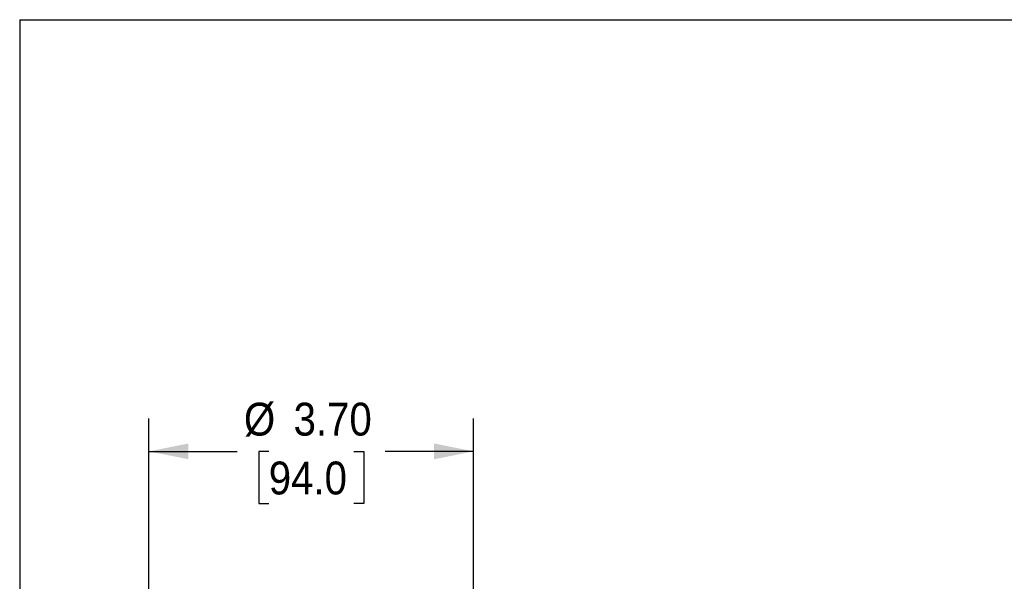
# Model space of a CAD drawing. Header units: inches. Extents: x 0 to 33, y 0 to 25.5.
# Tile 5 of 16: x 0 to 11.2, y 19.1 to 25.5. Entities that reach past the tile are written whole.
import ezdxf

# ---------------------------------------------------------------- set-up
doc = ezdxf.new("R2010")
doc.units = ezdxf.units.IN
doc.header["$LTSCALE"] = 3
doc.header["$MEASUREMENT"] = 0
doc.linetypes.add('SLD-Solid', pattern=[0])
doc.layers.add('DIMENSIONS', color=140, linetype='SLD-Solid', lineweight=25)
doc.layers.add('SLD-DEFPOINTS', color=7, linetype='Continuous')
doc.styles.add('SLDTEXTSTYLE0', font='GOTHIC.TTF', dxfattribs={"width": 0.913})
doc.dimstyles.new('SLDDIMSTYLE1', dxfattribs={"dimtxt": 0.375, "dimasz": 0.45, "dimexe": 0, "dimexo": 0.0625, "dimgap": 0.09375, "dimtad": 0, "dimtih": 1, "dimtoh": 1, "dimrnd": 1e-09, "dimzin": 4, "dimdsep": 46, "dimtxsty": 'SLDTEXTSTYLE0', "dimsah": 1, "dimcen": 0.09, "dimadec": 0, "dimazin": 1, "dimtfac": 1, "dimtofl": 0, "dimtmove": 0, "dimatfit": 3, "dimfxl": 0, "dimfrac": 2, "dimtolj": 1, "dimtzin": 12, "dimarcsym": 0})

# ---------------------------------------------------------------- blocks, each defined once
blk = doc.blocks.new('Block2')
at = {"color": 7, "linetype": 'SLD-Solid', "lineweight": 18}
for p in [(33, 25.5), (0, 0)]:
    blk.add_line(p, (0, 25.5), dxfattribs=at)
blk = doc.blocks.new('_D_1')
at = {"layer": 'DIMENSIONS'}
for p, q in [((1.474, 16.728), (1.474, 20.952)), ((5.175, 16.728), (5.175, 20.952)), ((1.474, 20.577), (2.481, 20.577)), ((2.84, 20.577), (2.725, 20.577)), ((2.725, 20.577), (2.725, 19.982)), ((3.81, 20.577), (3.924, 20.577)), ((3.924, 20.577), (3.924, 19.982)), ((5.175, 20.577), (4.168, 20.577)), ((2.725, 19.982), (2.84, 19.982)), ((3.924, 19.982), (3.81, 19.982))]:
    blk.add_line(p, q, dxfattribs=at)
for points in [[(1.474, 20.577), (1.924, 20.487), (1.924, 20.667)], [(5.175, 20.577), (4.725, 20.667), (4.725, 20.487)]]:
    blk.add_solid(points, dxfattribs=at)
at = {"layer": 'DIMENSIONS', "char_height": 0.375, "attachment_point": 1, "style": 'SLDTEXTSTYLE0'}
for s, insert in [('%%c', (2.557, 21.132)), ('3.70', (3.123, 21.132)), ('94.0', (2.84, 20.461))]:
    blk.add_mtext(s, dxfattribs=dict(at, insert=insert))

msp = doc.modelspace()

# ---------------------------------------------------------------- linework, layer by layer
at = {"color": 7, "linetype": 'SLD-Solid'}
for q in [(0, 0), (33, 25.5)]:
    msp.add_line((0, 25.5), q, dxfattribs=at)

# ---------------------------------------------------------------- block references
at = {"layer": 'SLD-DEFPOINTS'}
msp.add_blockref('Block2', (0, 0), dxfattribs=at)

# ---------------------------------------------------------------- dimensions: what is measured, and where the dimension line sits
at = {"layer": 'DIMENSIONS'}
dim = msp.add_linear_dim(base=(1.474, 20.577), p1=(5.175, 16.578), p2=(1.474, 16.578), angle=0, text='%%c<>', dimstyle='SLDDIMSTYLE1', dxfattribs=at)
dim.commit()
dim.dimension.update_dxf_attribs({"geometry": '_D_1', "text_midpoint": (3.325, 20.577), "dimtype": 160})

doc.saveas('drawing.dxf')
